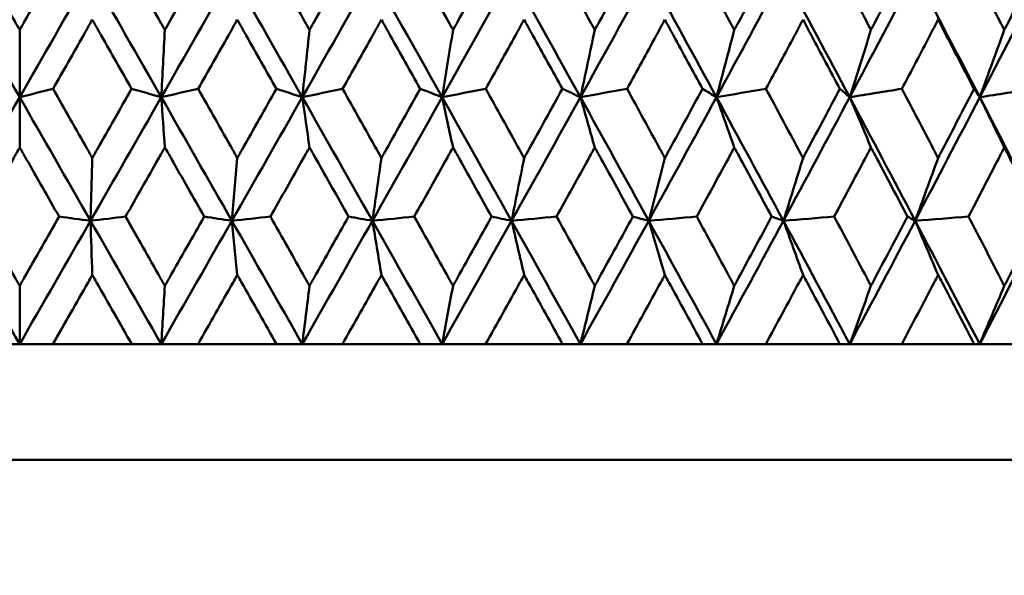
# Model space of a CAD drawing. Header units: millimetres. Extents: x 61 to 1929, y 482 to 2664.
# Tile 207 of 219: x 1245.17 to 1253.69, y 711.35 to 716.16. Entities that reach past the tile are written whole.
import ezdxf

# ---------------------------------------------------------------- set-up
doc = ezdxf.new("R2010")
doc.units = ezdxf.units.MM
doc.header["$LTSCALE"] = 10
doc.layers.add('Widoczne (ISO)', color=7, linetype='Continuous', lineweight=50)

msp = doc.modelspace()

# ---------------------------------------------------------------- linework, layer by layer
at = {"layer": 'Widoczne (ISO)'}
for p, q in [((1245.1742, 716.0701), (1245.1742, 715.4885)), ((1245.1742, 715.0544), (1245.1742, 715.4885)), ((1251.7797, 714.4198), (1251.6776, 714.4562)), ((1245.1742, 713.8578), (1245.1742, 713.3536)), ((1245.1742, 713.3536), (1244.8867, 713.3536)), ((1245.4617, 713.3536), (1245.1742, 713.3536)), ((1245.4617, 713.3536), (1246.143, 713.3536)), ((1246.3986, 713.3536), (1246.143, 713.3536)), ((1246.7168, 713.3536), (1246.3986, 713.3536)), ((1246.7168, 713.3536), (1247.3954, 713.3536)), ((1247.6182, 713.3536), (1247.3954, 713.3536)), ((1247.9658, 713.3536), (1247.6182, 713.3536)), ((1247.9658, 713.3536), (1248.6391, 713.3536)), ((1248.8282, 713.3536), (1248.6391, 713.3536)), ((1249.2039, 713.3536), (1248.8282, 713.3536)), ((1249.2039, 713.3536), (1249.8691, 713.3536)), ((1250.0237, 713.3536), (1249.8691, 713.3536)), ((1250.426, 713.3536), (1250.0237, 713.3536)), ((1250.426, 713.3536), (1251.0805, 713.3536)), ((1251.2001, 713.3536), (1251.0805, 713.3536)), ((1251.6273, 713.3536), (1251.2001, 713.3536)), ((1251.6273, 713.3536), (1252.2687, 713.3536)), ((1252.3527, 713.3536), (1252.2687, 713.3536)), ((1252.8033, 713.3536), (1252.3527, 713.3536)), ((1252.8033, 713.3536), (1253.4288, 713.3536)), ((1253.4769, 713.3536), (1253.4288, 713.3536)), ((1253.9491, 713.3536), (1253.4769, 713.3536)), ((1263.1742, 712.3536), (1227.1742, 712.3536))]:
    msp.add_line(p, q, dxfattribs=at)
msp.add_circle((1245.1742, 751.3536), 50, dxfattribs=at)
for points, knots in [([(1244.8355, 716.6681), (1244.9341, 716.4941), (1245.0326, 716.3201), (1245.1455, 716.1208), (1245.1599, 716.0954), (1245.1742, 716.0701)], [0.01556037, 0.01556037, 0.01556037, 0.01556037, 0.07555527, 0.07555527, 0.08428623, 0.08428623, 0.08428623, 0.08428623]), ([(1245.1742, 716.0701), (1245.1885, 716.0954), (1245.2029, 716.1207), (1245.3158, 716.32), (1245.4144, 716.4941), (1245.5129, 716.6681)], [0.06686277, 0.06686277, 0.06686277, 0.06686277, 0.07557848, 0.07557848, 0.13558897, 0.13558897, 0.13558897, 0.13558897]), ([(1246.0918, 716.6681), (1246.1903, 716.4941), (1246.2887, 716.3201), (1246.4014, 716.1208), (1246.4157, 716.0954), (1246.43, 716.0701)], [0.01556037, 0.01556037, 0.01556037, 0.01556037, 0.07555527, 0.07555527, 0.08428623, 0.08428623, 0.08428623, 0.08428623]), ([(1246.43, 716.0701), (1246.4443, 716.0954), (1246.4586, 716.1207), (1246.5713, 716.32), (1246.6696, 716.4941), (1246.7679, 716.6681)], [0.06686277, 0.06686277, 0.06686277, 0.06686277, 0.07557848, 0.07557848, 0.13558897, 0.13558897, 0.13558897, 0.13558897]), ([(1247.3445, 716.6681), (1247.4425, 716.4941), (1247.5404, 716.3201), (1247.6524, 716.1208), (1247.6667, 716.0954), (1247.6809, 716.0701)], [0.01556037, 0.01556037, 0.01556037, 0.01556037, 0.07555527, 0.07555527, 0.08428623, 0.08428623, 0.08428623, 0.08428623]), ([(1247.6809, 716.0701), (1247.6951, 716.0954), (1247.7093, 716.1207), (1247.8213, 716.32), (1247.919, 716.4941), (1248.0165, 716.6681)], [0.06686277, 0.06686277, 0.06686277, 0.06686277, 0.07557848, 0.07557848, 0.13558897, 0.13558897, 0.13558897, 0.13558897]), ([(1248.5886, 716.6681), (1248.6857, 716.4941), (1248.7827, 716.3201), (1248.8937, 716.1208), (1248.9078, 716.0954), (1248.9219, 716.0701)], [0.01556037, 0.01556037, 0.01556037, 0.01556037, 0.07555527, 0.07555527, 0.08428623, 0.08428623, 0.08428623, 0.08428623]), ([(1248.9219, 716.0701), (1248.9359, 716.0954), (1248.95, 716.1207), (1249.0609, 716.32), (1249.1575, 716.4941), (1249.254, 716.6681)], [0.06686277, 0.06686277, 0.06686277, 0.06686277, 0.07557848, 0.07557848, 0.13558897, 0.13558897, 0.13558897, 0.13558897]), ([(1249.8193, 716.6681), (1249.9151, 716.4941), (1250.0108, 716.3201), (1250.1202, 716.1208), (1250.1341, 716.0954), (1250.148, 716.0701)], [0.01556037, 0.01556037, 0.01556037, 0.01556037, 0.07555527, 0.07555527, 0.08428623, 0.08428623, 0.08428623, 0.08428623]), ([(1250.148, 716.0701), (1250.1619, 716.0954), (1250.1758, 716.1207), (1250.2851, 716.32), (1250.3803, 716.4941), (1250.4754, 716.6681)], [0.06686277, 0.06686277, 0.06686277, 0.06686277, 0.07557848, 0.07557848, 0.13558897, 0.13558897, 0.13558897, 0.13558897]), ([(1251.0316, 716.6681), (1251.1258, 716.4941), (1251.2198, 716.3201), (1251.3273, 716.1208), (1251.3409, 716.0954), (1251.3546, 716.0701)], [0.01556037, 0.01556037, 0.01556037, 0.01556037, 0.07555527, 0.07555527, 0.08428623, 0.08428623, 0.08428623, 0.08428623]), ([(1251.3546, 716.0701), (1251.3682, 716.0954), (1251.3818, 716.1207), (1251.4891, 716.32), (1251.5826, 716.4941), (1251.6758, 716.6681)], [0.06686277, 0.06686277, 0.06686277, 0.06686277, 0.07557848, 0.07557848, 0.13558897, 0.13558897, 0.13558897, 0.13558897]), ([(1252.2208, 716.6681), (1252.313, 716.4941), (1252.4049, 716.3201), (1252.51, 716.1208), (1252.5234, 716.0954), (1252.5367, 716.0701)], [0.01556037, 0.01556037, 0.01556037, 0.01556037, 0.07555527, 0.07555527, 0.08428623, 0.08428623, 0.08428623, 0.08428623]), ([(1252.5367, 716.0701), (1252.55, 716.0954), (1252.5633, 716.1207), (1252.6683, 716.32), (1252.7596, 716.4941), (1252.8506, 716.6681)], [0.06686277, 0.06686277, 0.06686277, 0.06686277, 0.07557848, 0.07557848, 0.13558897, 0.13558897, 0.13558897, 0.13558897]), ([(1253.3821, 716.6681), (1253.472, 716.4941), (1253.5616, 716.3201), (1253.6638, 716.1208), (1253.6768, 716.0954), (1253.6898, 716.0701)], [0.01556037, 0.01556037, 0.01556037, 0.01556037, 0.07555527, 0.07555527, 0.08428623, 0.08428623, 0.08428623, 0.08428623]), ([(1253.6898, 716.0701), (1253.7028, 716.0954), (1253.7157, 716.1207), (1253.8178, 716.32), (1253.9066, 716.4941), (1253.995, 716.6681)], [0.06686277, 0.06686277, 0.06686277, 0.06686277, 0.07557848, 0.07557848, 0.13558897, 0.13558897, 0.13558897, 0.13558897]), ([(1245.8024, 716.1589), (1245.7768, 716.1138), (1245.7512, 716.0687), (1245.6379, 715.8695), (1245.5503, 715.7154), (1245.4626, 715.5613)], [0.04598621, 0.04598621, 0.04598621, 0.04598621, 0.06155279, 0.06155279, 0.11473062, 0.11473062, 0.11473062, 0.11473062]), ([(1246.1421, 715.5613), (1246.0545, 715.7154), (1245.967, 715.8695), (1245.8537, 716.0686), (1245.8281, 716.1138), (1245.8024, 716.1589)], [0.00838421, 0.00838421, 0.00838421, 0.00838421, 0.06155515, 0.06155515, 0.07712864, 0.07712864, 0.07712864, 0.07712864]), ([(1247.0564, 716.1589), (1247.0309, 716.1138), (1247.0053, 716.0687), (1246.8925, 715.8695), (1246.8051, 715.7154), (1246.7178, 715.5613)], [0.04598621, 0.04598621, 0.04598621, 0.04598621, 0.06155279, 0.06155279, 0.11473062, 0.11473062, 0.11473062, 0.11473062]), ([(1247.3945, 715.5613), (1247.3074, 715.7154), (1247.2202, 715.8695), (1247.1075, 716.0686), (1247.0819, 716.1138), (1247.0564, 716.1589)], [0.00838421, 0.00838421, 0.00838421, 0.00838421, 0.06155515, 0.06155515, 0.07712864, 0.07712864, 0.07712864, 0.07712864]), ([(1248.3029, 716.1589), (1248.2776, 716.1138), (1248.2522, 716.0687), (1248.1403, 715.8695), (1248.0536, 715.7154), (1247.9668, 715.5613)], [0.04598621, 0.04598621, 0.04598621, 0.04598621, 0.06155279, 0.06155279, 0.11473062, 0.11473062, 0.11473062, 0.11473062]), ([(1248.6381, 715.5613), (1248.5518, 715.7154), (1248.4654, 715.8695), (1248.3536, 716.0686), (1248.3283, 716.1138), (1248.3029, 716.1589)], [0.00838421, 0.00838421, 0.00838421, 0.00838421, 0.06155515, 0.06155515, 0.07712864, 0.07712864, 0.07712864, 0.07712864]), ([(1249.5371, 716.1589), (1249.5121, 716.1138), (1249.487, 716.0687), (1249.3764, 715.8695), (1249.2906, 715.7154), (1249.2048, 715.5613)], [0.04598621, 0.04598621, 0.04598621, 0.04598621, 0.06155279, 0.06155279, 0.11473062, 0.11473062, 0.11473062, 0.11473062]), ([(1249.8681, 715.5613), (1249.783, 715.7154), (1249.6976, 715.8695), (1249.5872, 716.0686), (1249.5621, 716.1138), (1249.5371, 716.1589)], [0.00838421, 0.00838421, 0.00838421, 0.00838421, 0.06155515, 0.06155515, 0.07712864, 0.07712864, 0.07712864, 0.07712864]), ([(1250.754, 716.1589), (1250.7294, 716.1138), (1250.7048, 716.0687), (1250.5959, 715.8695), (1250.5114, 715.7154), (1250.4269, 715.5613)], [0.04598621, 0.04598621, 0.04598621, 0.04598621, 0.06155279, 0.06155279, 0.11473062, 0.11473062, 0.11473062, 0.11473062]), ([(1251.0796, 715.5613), (1250.9959, 715.7154), (1250.912, 715.8695), (1250.8033, 716.0686), (1250.7787, 716.1138), (1250.754, 716.1589)], [0.00838421, 0.00838421, 0.00838421, 0.00838421, 0.06155515, 0.06155515, 0.07712864, 0.07712864, 0.07712864, 0.07712864]), ([(1251.949, 716.1589), (1251.9248, 716.1138), (1251.9007, 716.0687), (1251.794, 715.8695), (1251.7112, 715.7154), (1251.6282, 715.5613)], [0.04598621, 0.04598621, 0.04598621, 0.04598621, 0.06155279, 0.06155279, 0.11473062, 0.11473062, 0.11473062, 0.11473062]), ([(1252.2678, 715.5613), (1252.1858, 715.7154), (1252.1037, 715.8695), (1251.9973, 716.0686), (1251.9731, 716.1138), (1251.949, 716.1589)], [0.00838421, 0.00838421, 0.00838421, 0.00838421, 0.06155515, 0.06155515, 0.07712864, 0.07712864, 0.07712864, 0.07712864]), ([(1253.1172, 716.1589), (1253.0936, 716.1138), (1253.0701, 716.0687), (1252.9659, 715.8695), (1252.8851, 715.7154), (1252.8041, 715.5613)], [0.04598621, 0.04598621, 0.04598621, 0.04598621, 0.06155279, 0.06155279, 0.11473062, 0.11473062, 0.11473062, 0.11473062]), ([(1253.428, 715.5613), (1253.3481, 715.7154), (1253.2681, 715.8695), (1253.1643, 716.0686), (1253.1407, 716.1138), (1253.1172, 716.1589)], [0.00838421, 0.00838421, 0.00838421, 0.00838421, 0.06155515, 0.06155515, 0.07712864, 0.07712864, 0.07712864, 0.07712864]), ([(1245.4626, 715.5613), (1245.562, 715.3862), (1245.6613, 715.2111), (1245.7746, 715.0115), (1245.7885, 714.987), (1245.8024, 714.9625)], [0.01044349, 0.01044349, 0.01044349, 0.01044349, 0.07085106, 0.07085106, 0.07930241, 0.07930241, 0.07930241, 0.07930241]), ([(1245.8024, 714.9625), (1245.8163, 714.9869), (1245.8302, 715.0114), (1245.9435, 715.211), (1246.0428, 715.3862), (1246.1421, 715.5613)], [0.06241522, 0.06241522, 0.06241522, 0.06241522, 0.0708546, 0.0708546, 0.13127416, 0.13127416, 0.13127416, 0.13127416]), ([(1246.7178, 715.5613), (1246.8168, 715.3862), (1246.9158, 715.2111), (1247.0287, 715.0115), (1247.0425, 714.987), (1247.0564, 714.9625)], [0.01044349, 0.01044349, 0.01044349, 0.01044349, 0.07085106, 0.07085106, 0.07930241, 0.07930241, 0.07930241, 0.07930241]), ([(1247.0564, 714.9625), (1247.0702, 714.9869), (1247.0841, 715.0114), (1247.1969, 715.211), (1247.2957, 715.3862), (1247.3945, 715.5613)], [0.06241522, 0.06241522, 0.06241522, 0.06241522, 0.0708546, 0.0708546, 0.13127416, 0.13127416, 0.13127416, 0.13127416]), ([(1247.9668, 715.5613), (1248.0651, 715.3862), (1248.1635, 715.2111), (1248.2754, 715.0115), (1248.2892, 714.987), (1248.3029, 714.9625)], [0.01044349, 0.01044349, 0.01044349, 0.01044349, 0.07085106, 0.07085106, 0.07930241, 0.07930241, 0.07930241, 0.07930241]), ([(1248.3029, 714.9625), (1248.3166, 714.9869), (1248.3304, 715.0114), (1248.4423, 715.211), (1248.5403, 715.3862), (1248.6381, 715.5613)], [0.06241522, 0.06241522, 0.06241522, 0.06241522, 0.0708546, 0.0708546, 0.13127416, 0.13127416, 0.13127416, 0.13127416]), ([(1249.2048, 715.5613), (1249.3021, 715.3862), (1249.3993, 715.2111), (1249.5099, 715.0115), (1249.5235, 714.987), (1249.5371, 714.9625)], [0.01044349, 0.01044349, 0.01044349, 0.01044349, 0.07085106, 0.07085106, 0.07930241, 0.07930241, 0.07930241, 0.07930241]), ([(1249.5371, 714.9625), (1249.5507, 714.9869), (1249.5642, 715.0114), (1249.6748, 715.211), (1249.7716, 715.3862), (1249.8681, 715.5613)], [0.06241522, 0.06241522, 0.06241522, 0.06241522, 0.0708546, 0.0708546, 0.13127416, 0.13127416, 0.13127416, 0.13127416]), ([(1250.4269, 715.5613), (1250.5227, 715.3862), (1250.6184, 715.2111), (1250.7273, 715.0115), (1250.7407, 714.987), (1250.754, 714.9625)], [0.01044349, 0.01044349, 0.01044349, 0.01044349, 0.07085106, 0.07085106, 0.07930241, 0.07930241, 0.07930241, 0.07930241]), ([(1250.754, 714.9625), (1250.7674, 714.9869), (1250.7807, 715.0114), (1250.8895, 715.211), (1250.9847, 715.3862), (1251.0796, 715.5613)], [0.06241522, 0.06241522, 0.06241522, 0.06241522, 0.0708546, 0.0708546, 0.13127416, 0.13127416, 0.13127416, 0.13127416]), ([(1251.6282, 715.5613), (1251.7223, 715.3862), (1251.8161, 715.2111), (1251.9228, 715.0115), (1251.9359, 714.987), (1251.949, 714.9625)], [0.01044349, 0.01044349, 0.01044349, 0.01044349, 0.07085106, 0.07085106, 0.07930241, 0.07930241, 0.07930241, 0.07930241]), ([(1251.949, 714.9625), (1251.9621, 714.9869), (1251.9751, 715.0114), (1252.0817, 715.211), (1252.1749, 715.3862), (1252.2678, 715.5613)], [0.06241522, 0.06241522, 0.06241522, 0.06241522, 0.0708546, 0.0708546, 0.13127416, 0.13127416, 0.13127416, 0.13127416]), ([(1252.8041, 715.5613), (1252.8959, 715.3862), (1252.9875, 715.2111), (1253.0916, 715.0115), (1253.1044, 714.987), (1253.1172, 714.9625)], [0.01044349, 0.01044349, 0.01044349, 0.01044349, 0.07085106, 0.07085106, 0.07930241, 0.07930241, 0.07930241, 0.07930241]), ([(1253.1172, 714.9625), (1253.1299, 714.9869), (1253.1427, 715.0114), (1253.2466, 715.211), (1253.3374, 715.3862), (1253.428, 715.5613)], [0.06241522, 0.06241522, 0.06241522, 0.06241522, 0.0708546, 0.0708546, 0.13127416, 0.13127416, 0.13127416, 0.13127416]), ([(1245.1742, 715.0544), (1245.1552, 715.021), (1245.1362, 714.9875), (1245.0227, 714.7881), (1244.9282, 714.6221), (1244.8337, 714.4562)], [0.04993807, 0.04993807, 0.04993807, 0.04993807, 0.0614821, 0.0614821, 0.11877783, 0.11877783, 0.11877783, 0.11877783]), ([(1245.5148, 714.4562), (1245.4203, 714.6221), (1245.3258, 714.7881), (1245.2123, 714.9875), (1245.1933, 715.021), (1245.1742, 715.0544)], [0.00418374, 0.00418374, 0.00418374, 0.00418374, 0.06147247, 0.06147247, 0.07302352, 0.07302352, 0.07302352, 0.07302352]), ([(1246.43, 715.0544), (1246.411, 715.021), (1246.392, 714.9875), (1246.2787, 714.7881), (1246.1844, 714.6221), (1246.09, 714.4562)], [0.04993807, 0.04993807, 0.04993807, 0.04993807, 0.0614821, 0.0614821, 0.11877783, 0.11877783, 0.11877783, 0.11877783]), ([(1246.7698, 714.4562), (1246.6756, 714.6221), (1246.5813, 714.7881), (1246.4681, 714.9875), (1246.449, 715.021), (1246.43, 715.0544)], [0.00418374, 0.00418374, 0.00418374, 0.00418374, 0.06147247, 0.06147247, 0.07302352, 0.07302352, 0.07302352, 0.07302352]), ([(1247.6809, 715.0544), (1247.662, 715.021), (1247.6431, 714.9875), (1247.5305, 714.7881), (1247.4366, 714.6221), (1247.3426, 714.4562)], [0.04993807, 0.04993807, 0.04993807, 0.04993807, 0.0614821, 0.0614821, 0.11877783, 0.11877783, 0.11877783, 0.11877783]), ([(1248.0184, 714.4562), (1247.9249, 714.6221), (1247.8313, 714.7881), (1247.7187, 714.9875), (1247.6998, 715.021), (1247.6809, 715.0544)], [0.00418374, 0.00418374, 0.00418374, 0.00418374, 0.06147247, 0.06147247, 0.07302352, 0.07302352, 0.07302352, 0.07302352]), ([(1248.9219, 715.0544), (1248.9032, 715.021), (1248.8845, 714.9875), (1248.7729, 714.7881), (1248.6799, 714.6221), (1248.5868, 714.4562)], [0.04993807, 0.04993807, 0.04993807, 0.04993807, 0.0614821, 0.0614821, 0.11877783, 0.11877783, 0.11877783, 0.11877783]), ([(1249.2559, 714.4562), (1249.1633, 714.6221), (1249.0707, 714.7881), (1248.9593, 714.9875), (1248.9406, 715.021), (1248.9219, 715.0544)], [0.00418374, 0.00418374, 0.00418374, 0.00418374, 0.06147247, 0.06147247, 0.07302352, 0.07302352, 0.07302352, 0.07302352]), ([(1250.148, 715.0544), (1250.1296, 715.021), (1250.1111, 714.9875), (1250.0011, 714.7881), (1249.9094, 714.6221), (1249.8174, 714.4562)], [0.04993807, 0.04993807, 0.04993807, 0.04993807, 0.0614821, 0.0614821, 0.11877783, 0.11877783, 0.11877783, 0.11877783]), ([(1250.4772, 714.4562), (1250.3861, 714.6221), (1250.2948, 714.7881), (1250.1849, 714.9875), (1250.1665, 715.021), (1250.148, 715.0544)], [0.00418374, 0.00418374, 0.00418374, 0.00418374, 0.06147247, 0.06147247, 0.07302352, 0.07302352, 0.07302352, 0.07302352]), ([(1251.3546, 715.0544), (1251.3365, 715.021), (1251.3184, 714.9875), (1251.2103, 714.7881), (1251.1201, 714.6221), (1251.0298, 714.4562)], [0.04993807, 0.04993807, 0.04993807, 0.04993807, 0.0614821, 0.0614821, 0.11877783, 0.11877783, 0.11877783, 0.11877783]), ([(1251.6776, 714.4562), (1251.5882, 714.6221), (1251.4986, 714.7881), (1251.3908, 714.9875), (1251.3727, 715.021), (1251.3546, 715.0544)], [0.00418374, 0.00418374, 0.00418374, 0.00418374, 0.06147247, 0.06147247, 0.07302352, 0.07302352, 0.07302352, 0.07302352]), ([(1252.5367, 715.0544), (1252.519, 715.021), (1252.5013, 714.9875), (1252.3957, 714.7881), (1252.3075, 714.6221), (1252.219, 714.4562)], [0.04993807, 0.04993807, 0.04993807, 0.04993807, 0.0614821, 0.0614821, 0.11877783, 0.11877783, 0.11877783, 0.11877783]), ([(1252.8523, 714.4562), (1252.765, 714.6221), (1252.6775, 714.7881), (1252.5721, 714.9875), (1252.5544, 715.021), (1252.5367, 715.0544)], [0.00418374, 0.00418374, 0.00418374, 0.00418374, 0.06147247, 0.06147247, 0.07302352, 0.07302352, 0.07302352, 0.07302352]), ([(1253.6898, 715.0544), (1253.6726, 715.021), (1253.6554, 714.9875), (1253.5525, 714.7881), (1253.4666, 714.6221), (1253.3804, 714.4562)], [0.04993807, 0.04993807, 0.04993807, 0.04993807, 0.0614821, 0.0614821, 0.11877783, 0.11877783, 0.11877783, 0.11877783]), ([(1253.9967, 714.4562), (1253.9119, 714.6221), (1253.8268, 714.7881), (1253.7243, 714.9875), (1253.707, 715.021), (1253.6898, 715.0544)], [0.00418374, 0.00418374, 0.00418374, 0.00418374, 0.06147247, 0.06147247, 0.07302352, 0.07302352, 0.07302352, 0.07302352]), ([(1244.8337, 714.4562), (1244.9339, 714.2799), (1245.0342, 714.1037), (1245.1478, 713.9043), (1245.161, 713.881), (1245.1742, 713.8578)], [0.00523804, 0.00523804, 0.00523804, 0.00523804, 0.06606705, 0.06606705, 0.07409033, 0.07409033, 0.07409033, 0.07409033]), ([(1245.1742, 713.8578), (1245.1875, 713.881), (1245.2007, 713.9042), (1245.3143, 714.1036), (1245.4146, 714.2799), (1245.5148, 714.4562)], [0.05804162, 0.05804162, 0.05804162, 0.05804162, 0.06605559, 0.06605559, 0.12689392, 0.12689392, 0.12689392, 0.12689392]), ([(1246.09, 714.4562), (1246.1901, 714.2799), (1246.2902, 714.1037), (1246.4036, 713.9043), (1246.4168, 713.881), (1246.43, 713.8578)], [0.00523804, 0.00523804, 0.00523804, 0.00523804, 0.06606705, 0.06606705, 0.07409033, 0.07409033, 0.07409033, 0.07409033]), ([(1246.43, 713.8578), (1246.4432, 713.881), (1246.4564, 713.9042), (1246.5698, 714.1036), (1246.6698, 714.2799), (1246.7698, 714.4562)], [0.05804162, 0.05804162, 0.05804162, 0.05804162, 0.06605559, 0.06605559, 0.12689392, 0.12689392, 0.12689392, 0.12689392]), ([(1247.3426, 714.4562), (1247.4423, 714.2799), (1247.5419, 714.1037), (1247.6546, 713.9043), (1247.6678, 713.881), (1247.6809, 713.8578)], [0.00523804, 0.00523804, 0.00523804, 0.00523804, 0.06606705, 0.06606705, 0.07409033, 0.07409033, 0.07409033, 0.07409033]), ([(1247.6809, 713.8578), (1247.694, 713.881), (1247.7071, 713.9042), (1247.8198, 714.1036), (1247.9192, 714.2799), (1248.0184, 714.4562)], [0.05804162, 0.05804162, 0.05804162, 0.05804162, 0.06605559, 0.06605559, 0.12689392, 0.12689392, 0.12689392, 0.12689392]), ([(1248.5868, 714.4562), (1248.6855, 714.2799), (1248.7842, 714.1037), (1248.8958, 713.9043), (1248.9088, 713.881), (1248.9219, 713.8578)], [0.00523804, 0.00523804, 0.00523804, 0.00523804, 0.06606705, 0.06606705, 0.07409033, 0.07409033, 0.07409033, 0.07409033]), ([(1248.9219, 713.8578), (1248.9348, 713.881), (1248.9478, 713.9042), (1249.0594, 714.1036), (1249.1577, 714.2799), (1249.2559, 714.4562)], [0.05804162, 0.05804162, 0.05804162, 0.05804162, 0.06605559, 0.06605559, 0.12689392, 0.12689392, 0.12689392, 0.12689392]), ([(1249.8174, 714.4562), (1249.9149, 714.2799), (1250.0123, 714.1037), (1250.1224, 713.9043), (1250.1352, 713.881), (1250.148, 713.8578)], [0.00523804, 0.00523804, 0.00523804, 0.00523804, 0.06606705, 0.06606705, 0.07409033, 0.07409033, 0.07409033, 0.07409033]), ([(1250.148, 713.8578), (1250.1608, 713.881), (1250.1736, 713.9042), (1250.2836, 714.1036), (1250.3805, 714.2799), (1250.4772, 714.4562)], [0.05804162, 0.05804162, 0.05804162, 0.05804162, 0.06605559, 0.06605559, 0.12689392, 0.12689392, 0.12689392, 0.12689392]), ([(1251.0298, 714.4562), (1251.1256, 714.2799), (1251.2213, 714.1037), (1251.3294, 713.9043), (1251.342, 713.881), (1251.3546, 713.8578)], [0.00523804, 0.00523804, 0.00523804, 0.00523804, 0.06606705, 0.06606705, 0.07409033, 0.07409033, 0.07409033, 0.07409033]), ([(1251.3546, 713.8578), (1251.3671, 713.881), (1251.3797, 713.9042), (1251.4877, 714.1036), (1251.5828, 714.2799), (1251.6776, 714.4562)], [0.05804162, 0.05804162, 0.05804162, 0.05804162, 0.06605559, 0.06605559, 0.12689392, 0.12689392, 0.12689392, 0.12689392]), ([(1252.219, 714.4562), (1252.3128, 714.2799), (1252.4064, 714.1037), (1252.5121, 713.9043), (1252.5244, 713.881), (1252.5367, 713.8578)], [0.00523804, 0.00523804, 0.00523804, 0.00523804, 0.06606705, 0.06606705, 0.07409033, 0.07409033, 0.07409033, 0.07409033]), ([(1252.5367, 713.8578), (1252.549, 713.881), (1252.5613, 713.9042), (1252.6668, 714.1036), (1252.7597, 714.2799), (1252.8523, 714.4562)], [0.05804162, 0.05804162, 0.05804162, 0.05804162, 0.06605559, 0.06605559, 0.12689392, 0.12689392, 0.12689392, 0.12689392]), ([(1253.3804, 714.4562), (1253.4718, 714.2799), (1253.563, 714.1037), (1253.6659, 713.9043), (1253.6778, 713.881), (1253.6898, 713.8578)], [0.00523804, 0.00523804, 0.00523804, 0.00523804, 0.06606705, 0.06606705, 0.07409033, 0.07409033, 0.07409033, 0.07409033]), ([(1253.6898, 713.8578), (1253.7018, 713.881), (1253.7137, 713.9042), (1253.8164, 714.1036), (1253.9068, 714.2799), (1253.9967, 714.4562)], [0.05804162, 0.05804162, 0.05804162, 0.05804162, 0.06605559, 0.06605559, 0.12689392, 0.12689392, 0.12689392, 0.12689392]), ([(1245.8024, 713.9512), (1245.7902, 713.9296), (1245.7779, 713.9081), (1245.6644, 713.7089), (1245.5631, 713.5312), (1245.4617, 713.3536)], [0.05393723, 0.05393723, 0.05393723, 0.05393723, 0.06137399, 0.06137399, 0.12273355, 0.12273355, 0.12273355, 0.12273355]), ([(1246.143, 713.3536), (1246.0418, 713.5312), (1245.9405, 713.7088), (1245.827, 713.9081), (1245.8147, 713.9296), (1245.8024, 713.9512)], [0, 0, 0, 0, 0.06135239, 0.06135239, 0.06879633, 0.06879633, 0.06879633, 0.06879633]), ([(1247.0564, 713.9512), (1247.0442, 713.9296), (1247.0319, 713.9081), (1246.9189, 713.7089), (1246.8179, 713.5312), (1246.7168, 713.3536)], [0.05393723, 0.05393723, 0.05393723, 0.05393723, 0.06137399, 0.06137399, 0.12273355, 0.12273355, 0.12273355, 0.12273355]), ([(1247.3954, 713.3536), (1247.2947, 713.5312), (1247.1939, 713.7088), (1247.0809, 713.9081), (1247.0686, 713.9296), (1247.0564, 713.9512)], [0, 0, 0, 0, 0.06135239, 0.06135239, 0.06879633, 0.06879633, 0.06879633, 0.06879633]), ([(1248.3029, 713.9512), (1248.2908, 713.9296), (1248.2787, 713.9081), (1248.1665, 713.7089), (1248.0662, 713.5312), (1247.9658, 713.3536)], [0.05393723, 0.05393723, 0.05393723, 0.05393723, 0.06137399, 0.06137399, 0.12273355, 0.12273355, 0.12273355, 0.12273355]), ([(1248.6391, 713.3536), (1248.5392, 713.5312), (1248.4393, 713.7088), (1248.3272, 713.9081), (1248.3151, 713.9296), (1248.3029, 713.9512)], [0, 0, 0, 0, 0.06135239, 0.06135239, 0.06879633, 0.06879633, 0.06879633, 0.06879633]), ([(1249.5371, 713.9512), (1249.5251, 713.9296), (1249.5131, 713.9081), (1249.4022, 713.7089), (1249.3032, 713.5312), (1249.2039, 713.3536)], [0.05393723, 0.05393723, 0.05393723, 0.05393723, 0.06137399, 0.06137399, 0.12273355, 0.12273355, 0.12273355, 0.12273355]), ([(1249.8691, 713.3536), (1249.7705, 713.5312), (1249.6719, 713.7088), (1249.5611, 713.9081), (1249.5491, 713.9296), (1249.5371, 713.9512)], [0, 0, 0, 0, 0.06135239, 0.06135239, 0.06879633, 0.06879633, 0.06879633, 0.06879633]), ([(1250.754, 713.9512), (1250.7423, 713.9296), (1250.7305, 713.9081), (1250.6214, 713.7089), (1250.5238, 713.5312), (1250.426, 713.3536)], [0.05393723, 0.05393723, 0.05393723, 0.05393723, 0.06137399, 0.06137399, 0.12273355, 0.12273355, 0.12273355, 0.12273355]), ([(1251.0805, 713.3536), (1250.9837, 713.5312), (1250.8866, 713.7088), (1250.7776, 713.9081), (1250.7658, 713.9296), (1250.754, 713.9512)], [0, 0, 0, 0, 0.06135239, 0.06135239, 0.06879633, 0.06879633, 0.06879633, 0.06879633]), ([(1251.949, 713.9512), (1251.9374, 713.9296), (1251.9259, 713.9081), (1251.819, 713.7089), (1251.7233, 713.5312), (1251.6273, 713.3536)], [0.05393723, 0.05393723, 0.05393723, 0.05393723, 0.06137399, 0.06137399, 0.12273355, 0.12273355, 0.12273355, 0.12273355]), ([(1252.2687, 713.3536), (1252.1739, 713.5312), (1252.0789, 713.7088), (1251.9721, 713.9081), (1251.9605, 713.9296), (1251.949, 713.9512)], [0, 0, 0, 0, 0.06135239, 0.06135239, 0.06879633, 0.06879633, 0.06879633, 0.06879633]), ([(1253.1172, 713.9512), (1253.1059, 713.9296), (1253.0946, 713.9081), (1252.9903, 713.7089), (1252.897, 713.5312), (1252.8033, 713.3536)], [0.05393723, 0.05393723, 0.05393723, 0.05393723, 0.06137399, 0.06137399, 0.12273355, 0.12273355, 0.12273355, 0.12273355]), ([(1253.4288, 713.3536), (1253.3365, 713.5312), (1253.2439, 713.7088), (1253.1397, 713.9081), (1253.1285, 713.9296), (1253.1172, 713.9512)], [0, 0, 0, 0, 0.06135239, 0.06135239, 0.06879633, 0.06879633, 0.06879633, 0.06879633])]:
    msp.add_open_spline(points, degree=3, knots=knots, dxfattribs=at)
for points in [[(1245.1742, 715.4885), (1244.9699, 715.8452), (1244.7657, 716.2019), (1244.5616, 716.5586)], [(1245.1742, 715.4885), (1245.3785, 715.8452), (1245.5828, 716.2019), (1245.7868, 716.5586)], [(1246.3987, 715.4885), (1246.1948, 715.8452), (1245.9908, 716.2019), (1245.7868, 716.5586)], [(1246.3987, 715.4885), (1246.6026, 715.8452), (1246.8063, 716.2019), (1247.0095, 716.5586)], [(1247.6183, 715.4885), (1247.4157, 715.8452), (1247.2127, 716.2019), (1247.0095, 716.5586)], [(1247.6183, 715.4885), (1247.8211, 715.8452), (1248.0234, 716.2019), (1248.225, 716.5586)], [(1248.8283, 715.4885), (1248.6277, 715.8452), (1248.4266, 716.2019), (1248.225, 716.5586)], [(1248.8283, 715.4885), (1249.0291, 715.8452), (1249.2292, 716.2019), (1249.4285, 716.5586)], [(1250.0239, 715.4885), (1249.8261, 715.8452), (1249.6276, 716.2019), (1249.4285, 716.5586)], [(1250.0239, 715.4885), (1250.2219, 715.8452), (1250.419, 716.2019), (1250.6152, 716.5586)], [(1251.2004, 715.4885), (1251.0061, 715.8452), (1250.811, 716.2019), (1250.6152, 716.5586)], [(1251.2004, 715.4885), (1251.3948, 715.8452), (1251.5881, 716.2019), (1251.7803, 716.5586)], [(1252.353, 715.4885), (1252.1632, 715.8452), (1251.9722, 716.2019), (1251.7803, 716.5586)], [(1252.353, 715.4885), (1252.5431, 715.8452), (1252.7319, 716.2019), (1252.9195, 716.5586)], [(1253.4773, 715.4885), (1253.2926, 715.8452), (1253.1066, 716.2019), (1252.9195, 716.5586)], [(1253.4773, 715.4885), (1253.6623, 715.8452), (1253.8459, 716.2019), (1254.028, 716.5586)], [(1246.43, 716.0701), (1246.4196, 715.8758), (1246.4092, 715.6819), (1246.3987, 715.4885)], [(1247.6809, 716.0701), (1247.6601, 715.8758), (1247.6393, 715.6819), (1247.6183, 715.4885)], [(1248.9219, 716.0701), (1248.8908, 715.8758), (1248.8596, 715.6819), (1248.8283, 715.4885)], [(1250.148, 716.0701), (1250.1068, 715.8758), (1250.0654, 715.6819), (1250.0239, 715.4885)], [(1251.3546, 716.0701), (1251.3033, 715.8758), (1251.2519, 715.6819), (1251.2004, 715.4885)], [(1252.5367, 716.0701), (1252.4757, 715.8758), (1252.4145, 715.6819), (1252.353, 715.4885)], [(1253.6898, 716.0701), (1253.6192, 715.8758), (1253.5484, 715.6819), (1253.4773, 715.4885)], [(1244.5617, 714.4198), (1244.7659, 714.7759), (1244.9701, 715.1322), (1245.1742, 715.4885)], [(1245.1742, 715.4885), (1245.2704, 715.5128), (1245.3665, 715.537), (1245.4626, 715.5613)], [(1245.7867, 714.4198), (1245.5825, 714.7759), (1245.3783, 715.1322), (1245.1742, 715.4885)], [(1245.7867, 714.4198), (1245.991, 714.7759), (1246.195, 715.1322), (1246.3987, 715.4885)], [(1246.3987, 715.4885), (1246.3132, 715.5128), (1246.2276, 715.537), (1246.1421, 715.5613)], [(1246.3987, 715.4885), (1246.505, 715.5128), (1246.6114, 715.537), (1246.7178, 715.5613)], [(1246.43, 715.0544), (1246.4196, 715.1993), (1246.4092, 715.344), (1246.3987, 715.4885)], [(1247.0094, 714.4198), (1246.8059, 714.7759), (1246.6024, 715.1322), (1246.3987, 715.4885)], [(1247.0094, 714.4198), (1247.2128, 714.7759), (1247.4158, 715.1322), (1247.6183, 715.4885)], [(1247.6183, 715.4885), (1247.5437, 715.5128), (1247.4691, 715.537), (1247.3945, 715.5613)], [(1247.6183, 715.4885), (1247.7345, 715.5128), (1247.8506, 715.537), (1247.9668, 715.5613)], [(1247.6809, 715.0544), (1247.6601, 715.1993), (1247.6392, 715.344), (1247.6183, 715.4885)], [(1248.2247, 714.4198), (1248.0229, 714.7759), (1247.8208, 715.1322), (1247.6183, 715.4885)], [(1248.2247, 714.4198), (1248.4266, 714.7759), (1248.6278, 715.1322), (1248.8283, 715.4885)], [(1248.8283, 715.4885), (1248.765, 715.5128), (1248.7016, 715.537), (1248.6381, 715.5613)], [(1248.8283, 715.4885), (1248.9538, 715.5128), (1249.0793, 715.537), (1249.2048, 715.5613)], [(1248.9219, 715.0544), (1248.8907, 715.1993), (1248.8595, 715.344), (1248.8283, 715.4885)], [(1249.4281, 714.4198), (1249.2287, 714.7759), (1249.0288, 715.1322), (1248.8283, 715.4885)], [(1249.4281, 714.4198), (1249.6275, 714.7759), (1249.8262, 715.1322), (1250.0239, 715.4885)], [(1250.0239, 715.4885), (1249.972, 715.5128), (1249.9201, 715.537), (1249.8681, 715.5613)], [(1250.0239, 715.4885), (1250.1582, 715.5128), (1250.2925, 715.537), (1250.4269, 715.5613)], [(1250.148, 715.0544), (1250.1067, 715.1993), (1250.0653, 715.344), (1250.0239, 715.4885)], [(1250.6146, 714.4198), (1250.4184, 714.7759), (1250.2215, 715.1322), (1250.0239, 715.4885)], [(1250.6146, 714.4198), (1250.8109, 714.7759), (1251.0062, 715.1322), (1251.2004, 715.4885)], [(1251.2004, 715.4885), (1251.1601, 715.5128), (1251.1199, 715.537), (1251.0796, 715.5613)], [(1251.2004, 715.4885), (1251.343, 715.5128), (1251.4856, 715.537), (1251.6282, 715.5613)], [(1251.3546, 715.0544), (1251.3032, 715.1993), (1251.2518, 715.344), (1251.2004, 715.4885)], [(1251.7797, 714.4198), (1251.5875, 714.7759), (1251.3944, 715.1322), (1251.2004, 715.4885)], [(1251.7797, 714.4198), (1251.972, 714.7759), (1252.1631, 715.1322), (1252.353, 715.4885)], [(1252.353, 715.4885), (1252.3246, 715.5128), (1252.2962, 715.537), (1252.2678, 715.5613)], [(1252.353, 715.4885), (1252.5034, 715.5128), (1252.6537, 715.537), (1252.8041, 715.5613)], [(1252.5367, 715.0544), (1252.4756, 715.1993), (1252.4143, 715.344), (1252.353, 715.4885)], [(1252.9187, 714.4198), (1252.7312, 714.7759), (1252.5427, 715.1322), (1252.353, 715.4885)], [(1252.9187, 714.4198), (1253.1063, 714.7759), (1253.2925, 715.1322), (1253.4773, 715.4885)], [(1253.4773, 715.4885), (1253.4609, 715.5128), (1253.4444, 715.537), (1253.428, 715.5613)], [(1253.4773, 715.4885), (1253.6349, 715.5128), (1253.7924, 715.537), (1253.9499, 715.5613)], [(1253.6898, 715.0544), (1253.6191, 715.1993), (1253.5482, 715.344), (1253.4773, 715.4885)], [(1254.0272, 714.4198), (1253.8452, 714.7759), (1253.6619, 715.1322), (1253.4773, 715.4885)], [(1245.8024, 714.9625), (1245.7972, 714.7811), (1245.792, 714.6003), (1245.7867, 714.4198)], [(1247.0564, 714.9625), (1247.0408, 714.7811), (1247.0251, 714.6003), (1247.0094, 714.4198)], [(1248.3029, 714.9625), (1248.2769, 714.7811), (1248.2509, 714.6003), (1248.2247, 714.4198)], [(1249.5371, 714.9625), (1249.5009, 714.7811), (1249.4645, 714.6003), (1249.4281, 714.4198)], [(1250.754, 714.9625), (1250.7077, 714.7811), (1250.6612, 714.6003), (1250.6146, 714.4198)], [(1251.949, 714.9625), (1251.8927, 714.7811), (1251.8363, 714.6003), (1251.7797, 714.4198)], [(1253.1172, 714.9625), (1253.0512, 714.7811), (1252.9851, 714.6003), (1252.9187, 714.4198)], [(1245.1742, 713.3536), (1244.9699, 713.7088), (1244.7657, 714.0642), (1244.5617, 714.4198)], [(1245.1742, 713.3536), (1245.3786, 713.7088), (1245.5828, 714.0642), (1245.7867, 714.4198)], [(1245.7867, 714.4198), (1245.6961, 714.4319), (1245.6055, 714.4441), (1245.5148, 714.4562)], [(1245.7867, 714.4198), (1245.8878, 714.4319), (1245.9889, 714.4441), (1246.09, 714.4562)], [(1246.3986, 713.3536), (1246.1947, 713.7088), (1245.9907, 714.0642), (1245.7867, 714.4198)], [(1245.8024, 713.9512), (1245.7972, 714.1077), (1245.792, 714.2639), (1245.7867, 714.4198)], [(1246.3986, 713.3536), (1246.6026, 713.7088), (1246.8062, 714.0642), (1247.0094, 714.4198)], [(1247.0094, 714.4198), (1246.9295, 714.4319), (1246.8496, 714.4441), (1246.7698, 714.4562)], [(1247.0094, 714.4198), (1247.1205, 714.4319), (1247.2315, 714.4441), (1247.3426, 714.4562)], [(1247.6182, 713.3536), (1247.4155, 713.7088), (1247.2125, 714.0642), (1247.0094, 714.4198)], [(1247.0564, 713.9512), (1247.0407, 714.1077), (1247.0251, 714.2639), (1247.0094, 714.4198)], [(1247.6182, 713.3536), (1247.821, 713.7088), (1248.0232, 714.0642), (1248.2247, 714.4198)], [(1248.2247, 714.4198), (1248.156, 714.4319), (1248.0872, 714.4441), (1248.0184, 714.4562)], [(1248.2247, 714.4198), (1248.3454, 714.4319), (1248.4661, 714.4441), (1248.5868, 714.4562)], [(1248.8282, 713.3536), (1248.6274, 713.7088), (1248.4263, 714.0642), (1248.2247, 714.4198)], [(1248.3029, 713.9512), (1248.2769, 714.1077), (1248.2508, 714.2639), (1248.2247, 714.4198)], [(1248.8282, 713.3536), (1249.0289, 713.7088), (1249.2289, 714.0642), (1249.4281, 714.4198)], [(1249.4281, 714.4198), (1249.3707, 714.4319), (1249.3133, 714.4441), (1249.2559, 714.4562)], [(1249.4281, 714.4198), (1249.5579, 714.4319), (1249.6876, 714.4441), (1249.8174, 714.4562)], [(1250.0237, 713.3536), (1249.8257, 713.7088), (1249.6272, 714.0642), (1249.4281, 714.4198)], [(1249.5371, 713.9512), (1249.5008, 714.1077), (1249.4645, 714.2639), (1249.4281, 714.4198)], [(1250.0237, 713.3536), (1250.2216, 713.7088), (1250.4186, 714.0642), (1250.6146, 714.4198)], [(1250.6146, 714.4198), (1250.5688, 714.4319), (1250.523, 714.4441), (1250.4772, 714.4562)], [(1250.6146, 714.4198), (1250.753, 714.4319), (1250.8914, 714.4441), (1251.0298, 714.4562)], [(1251.2001, 713.3536), (1251.0057, 713.7088), (1250.8105, 714.0642), (1250.6146, 714.4198)], [(1250.754, 713.9512), (1250.7076, 714.1077), (1250.6612, 714.2639), (1250.6146, 714.4198)], [(1251.2001, 713.3536), (1251.3944, 713.7088), (1251.5876, 714.0642), (1251.7797, 714.4198)], [(1251.7797, 714.4198), (1251.9261, 714.4319), (1252.0726, 714.4441), (1252.219, 714.4562)], [(1252.3527, 713.3536), (1252.1627, 713.7088), (1251.9716, 714.0642), (1251.7797, 714.4198)], [(1251.949, 713.9512), (1251.8926, 714.1077), (1251.8362, 714.2639), (1251.7797, 714.4198)], [(1252.3527, 713.3536), (1252.5427, 713.7088), (1252.7314, 714.0642), (1252.9187, 714.4198)], [(1252.9187, 714.4198), (1252.8966, 714.4319), (1252.8744, 714.4441), (1252.8523, 714.4562)], [(1252.9187, 714.4198), (1253.0726, 714.4319), (1253.2265, 714.4441), (1253.3804, 714.4562)], [(1253.4769, 713.3536), (1253.292, 713.7088), (1253.1059, 714.0642), (1252.9187, 714.4198)], [(1253.1172, 713.9512), (1253.0511, 714.1077), (1252.985, 714.2639), (1252.9187, 714.4198)], [(1253.4769, 713.3536), (1253.6618, 713.7088), (1253.8453, 714.0642), (1254.0272, 714.4198)], [(1246.43, 713.8578), (1246.4196, 713.6893), (1246.4091, 713.5212), (1246.3986, 713.3536)], [(1247.6809, 713.8578), (1247.6601, 713.6893), (1247.6392, 713.5212), (1247.6182, 713.3536)], [(1248.9219, 713.8578), (1248.8907, 713.6893), (1248.8595, 713.5212), (1248.8282, 713.3536)], [(1250.148, 713.8578), (1250.1067, 713.6893), (1250.0652, 713.5212), (1250.0237, 713.3536)], [(1251.3546, 713.8578), (1251.3032, 713.6893), (1251.2517, 713.5212), (1251.2001, 713.3536)], [(1252.5367, 713.8578), (1252.4755, 713.6893), (1252.4142, 713.5212), (1252.3527, 713.3536)], [(1253.6898, 713.8578), (1253.619, 713.6893), (1253.5481, 713.5212), (1253.4769, 713.3536)]]:
    msp.add_open_spline(points, degree=3, dxfattribs=at)

doc.saveas('drawing.dxf')
